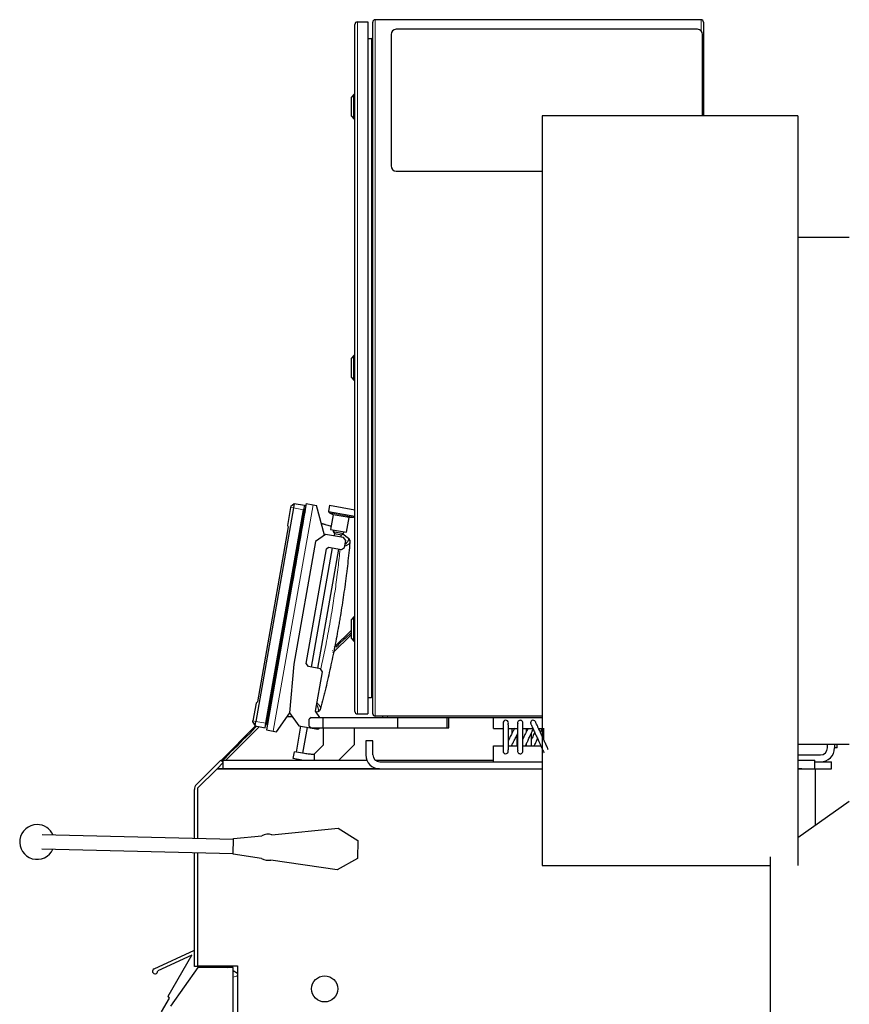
# Model space of a CAD drawing. Header units: inches. Extents: x 0 to 17820, y -10 to 12600.
# Tile 80 of 116: x 7549 to 8503, y 4213 to 5344. Entities that reach past the tile are written whole.
import ezdxf

# ---------------------------------------------------------------- set-up
doc = ezdxf.new("R2010")
doc.units = ezdxf.units.IN
doc.layers.add('1', color=7, linetype='Continuous', true_color=0xffffff)

msp = doc.modelspace()

# ---------------------------------------------------------------- linework, layer by layer
at = {"layer": '1', "color": 2, "linetype": 'Continuous', "lineweight": 25}
for p, q in [((7937.495, 5341.018), (7949.495, 5341.018)), ((7949.495, 5341.018), (7949.495, 4546.018)), ((7955.12, 4546.318), (7955.12, 5340.718)), ((8332.32, 5343.518), (7957.92, 5343.518)), ((8335.12, 5340.718), (8335.12, 5233.014)), ((7934.495, 4549.018), (7934.495, 5338.018)), ((8328.12, 5332.518), (7982.12, 5332.518)), ((7949.495, 5322.018), (7953.82, 5322.018)), ((7976.12, 5326.518), (7976.12, 5175.518)), ((8334.12, 5233.018), (8334.12, 5326.518)), ((7933.495, 5257.618), (7930.495, 5254.618)), ((7930.495, 5232.618), (7930.495, 5254.618)), ((7934.495, 5257.618), (7933.495, 5257.618)), ((7933.495, 5229.618), (7933.495, 5257.618)), ((7930.495, 5232.618), (7933.495, 5229.618)), ((7933.495, 5229.618), (7934.495, 5229.618)), ((8443.62, 5233.018), (8149.62, 5233.018)), ((8149.62, 5233.018), (8149.62, 4691.096)), ((8443.62, 5233.018), (8443.62, 4691.096)), ((7982.12, 5169.518), (8149.622, 5169.518)), ((8502.706, 5093.518), (8443.62, 5093.518)), ((7933.495, 4957.618), (7930.495, 4954.618)), ((7930.495, 4932.618), (7930.495, 4954.618)), ((7934.495, 4957.618), (7933.495, 4957.618)), ((7933.495, 4929.618), (7933.495, 4957.618)), ((7930.495, 4932.618), (7933.495, 4929.618)), ((7933.495, 4929.618), (7934.495, 4929.618)), ((7878.658, 4787.657), (7832.815, 4527.668)), ((7860.877, 4784.712), (7860.614, 4783.223)), ((7860.877, 4784.712), (7864.95, 4787.671)), ((7864.95, 4787.671), (7864.059, 4782.616)), ((7864.95, 4787.671), (7876.546, 4786.042)), ((7876.546, 4786.042), (7875.583, 4780.584)), ((7878.658, 4787.657), (7886.537, 4786.268)), ((7886.537, 4786.268), (7890.476, 4785.574)), ((7899.63, 4751.412), (7890.476, 4785.574)), ((7905.293, 4785.681), (7904.067, 4778.725)), ((7905.293, 4785.681), (7934.496, 4780.531)), ((7864.059, 4782.616), (7820.821, 4537.399)), ((7832.345, 4535.367), (7875.583, 4780.584)), ((7860.614, 4783.223), (7856.981, 4762.617)), ((7877.156, 4780.657), (7876.387, 4781.808)), ((7877.296, 4779.93), (7877.289, 4779.932)), ((7877.315, 4780.077), (7877.321, 4780.076)), ((7904.067, 4778.725), (7934.451, 4773.368)), ((7905.258, 4777.086), (7909.347, 4775.305)), ((7909.639, 4774.76), (7906.687, 4758.018)), ((7934.451, 4773.368), (7934.495, 4773.619)), ((7856.981, 4762.617), (7857.935, 4760.964)), ((7924.906, 4754.806), (7927.858, 4771.547)), ((7928.32, 4771.96), (7932.771, 4772.235)), ((7857.935, 4760.964), (7822.471, 4559.84)), ((7900.85, 4752.266), (7889.265, 4744.155)), ((7921.531, 4748.62), (7900.85, 4752.266)), ((7906.687, 4758.018), (7924.906, 4754.806)), ((7909.888, 4757.454), (7909.541, 4755.484)), ((7909.541, 4755.484), (7911.163, 4753.167)), ((7909.541, 4755.484), (7921.358, 4753.4)), ((7911.163, 4753.167), (7910.698, 4750.53)), ((7911.163, 4753.167), (7919.041, 4751.778)), ((7918.576, 4749.141), (7919.041, 4751.778)), ((7919.041, 4751.778), (7921.358, 4753.4)), ((7920.831, 4753.031), (7927.045, 4747.816)), ((7921.358, 4753.4), (7921.706, 4755.37)), ((7889.265, 4744.155), (7864.434, 4603.327)), ((7923.964, 4745.144), (7921.531, 4748.62)), ((7922.575, 4737.266), (7923.964, 4745.144)), ((7878.742, 4603.851), (7902.011, 4735.815)), ((7908.267, 4736.742), (7884.13, 4599.854)), ((7892.008, 4598.465), (7916.145, 4735.353)), ((7902.011, 4735.815), (7904.328, 4737.437)), ((7904.328, 4737.437), (7919.1, 4734.832)), ((7919.1, 4734.832), (7922.575, 4737.266)), ((8149.62, 4691.096), (8149.62, 4372.018)), ((8443.62, 4691.096), (8443.62, 4372.018)), ((7933.495, 4657.618), (7930.495, 4654.618)), ((7930.495, 4632.618), (7930.495, 4654.618)), ((7934.495, 4657.618), (7933.495, 4657.618)), ((7933.495, 4629.618), (7933.495, 4657.618)), ((7909.364, 4616.291), (7930.495, 4637.422)), ((7930.494, 4642.473), (7910.683, 4622.662)), ((7923.218, 4632.787), (7930.495, 4639.791)), ((7915.652, 4625.506), (7915.659, 4625.86)), ((7915.659, 4625.86), (7922.864, 4632.794)), ((7922.864, 4632.794), (7923.218, 4632.787)), ((7930.495, 4632.618), (7933.495, 4629.618)), ((7933.495, 4629.618), (7934.495, 4629.618)), ((7908.533, 4618.838), (7908.887, 4618.838)), ((7913.108, 4623.058), (7915.652, 4625.506)), ((7864.434, 4603.327), (7859.544, 4547.437)), ((7881.175, 4600.375), (7878.742, 4603.851)), ((7894.963, 4597.944), (7881.175, 4600.375)), ((7889.408, 4549.168), (7897.396, 4594.469)), ((7897.396, 4594.469), (7894.963, 4597.944)), ((7821.009, 4558.613), (7817.376, 4538.006)), ((7822.471, 4559.84), (7821.009, 4558.613)), ((7949.495, 4565.018), (7953.82, 4565.018)), ((7844.633, 4525.584), (7859.739, 4547.158)), ((7859.544, 4547.437), (7870.178, 4532.25)), ((7894.415, 4542.018), (7889.408, 4549.168)), ((7891.91, 4548.557), (7890.257, 4547.956)), ((7817.113, 4536.518), (7817.376, 4538.006)), ((7817.113, 4536.518), (7819.929, 4532.344)), ((7819.929, 4532.344), (7820.821, 4537.399)), ((7831.383, 4529.909), (7832.345, 4535.367)), ((7834.172, 4535.402), (7834.145, 4535.251)), ((7834.179, 4535.401), (7834.172, 4535.402)), ((7884.12, 4542.018), (7882.12, 4540.018)), ((7882.12, 4532.018), (7882.12, 4540.018)), ((7884.12, 4542.018), (7898.12, 4542.018)), ((7898.12, 4542.018), (7983.877, 4542.018)), ((7898.12, 4530.018), (7898.12, 4542.018)), ((7937.495, 4546.018), (7949.495, 4546.018)), ((8149.619, 4543.518), (7957.92, 4543.518)), ((7966.12, 4543.518), (7966.12, 4542.018)), ((7983.877, 4542.018), (8040.62, 4542.018)), ((7983.877, 4530.018), (7983.877, 4542.018)), ((8040.62, 4542.018), (8042.62, 4542.018)), ((8040.62, 4530.018), (8040.62, 4542.018)), ((8042.62, 4530.018), (8042.62, 4542.018)), ((8042.623, 4542.018), (8093.923, 4542.018)), ((8093.92, 4542.018), (8149.62, 4542.018)), ((8093.92, 4529.518), (8093.92, 4542.018)), ((7820.288, 4532.268), (7780.779, 4492.759)), ((7786.091, 4493.018), (7824.455, 4531.382)), ((7808.478, 4518.428), (7815.195, 4525.146)), ((7815.195, 4525.499), (7821.669, 4531.974)), ((7815.195, 4525.146), (7815.195, 4525.499)), ((7819.929, 4532.344), (7831.383, 4529.909)), ((7833.798, 4534.761), (7832.682, 4533.942)), ((7833.798, 4534.761), (7832.682, 4533.942)), ((7832.815, 4527.668), (7840.694, 4526.279)), ((7834.145, 4535.251), (7834.145, 4535.25)), ((7834.148, 4535.25), (7834.145, 4535.251)), ((7834.152, 4535.25), (7834.145, 4535.25)), ((7840.694, 4526.279), (7844.633, 4525.584)), ((7872.148, 4531.902), (7866.931, 4502.314)), ((7870.178, 4532.25), (7891.844, 4528.429)), ((7874.809, 4500.925), (7880.026, 4530.513)), ((7882.12, 4532.018), (7884.12, 4530.018)), ((7884.12, 4530.018), (7898.12, 4530.018)), ((7891.844, 4528.429), (7894.112, 4530.018)), ((7898.12, 4530.018), (7983.877, 4530.018)), ((7898.12, 4530.018), (7898.12, 4510.349)), ((7934.12, 4511.018), (7934.12, 4530.018)), ((7983.877, 4530.018), (8040.62, 4530.018)), ((8040.62, 4530.018), (8042.62, 4530.018)), ((8093.92, 4529.518), (8104.924, 4529.518)), ((8110.902, 4529.518), (8121.525, 4529.518)), ((8127.505, 4529.518), (8138.992, 4529.518)), ((8145.576, 4529.518), (8149.62, 4529.518)), ((7801.053, 4511.357), (7808.124, 4518.428)), ((7808.124, 4518.428), (7808.478, 4518.428)), ((7947.12, 4515.018), (7947.12, 4499.018)), ((7955.12, 4515.018), (7947.12, 4515.018)), ((7955.12, 4499.018), (7955.12, 4515.018)), ((7786.911, 4497.215), (7793.982, 4504.286)), ((7793.982, 4504.286), (7794.335, 4504.286)), ((7794.335, 4504.286), (7801.053, 4511.004)), ((7801.053, 4511.004), (7801.053, 4511.357)), ((7863.608, 4494.776), (7864.997, 4502.655)), ((7876.815, 4500.571), (7864.997, 4502.655)), ((7897.886, 4509.783), (7887.877, 4499.774)), ((7916.121, 4493.018), (7934.12, 4511.018)), ((8093.92, 4509.518), (8104.939, 4509.518)), ((8093.92, 4491.018), (8093.92, 4509.518)), ((8110.918, 4509.518), (8121.539, 4509.518)), ((8127.518, 4509.518), (8148.162, 4509.518)), ((8443.62, 4511.518), (8502.706, 4511.518)), ((8477.62, 4507.018), (8477.62, 4511.518)), ((8485.62, 4510.403), (8485.62, 4511.518)), ((8485.62, 4510.403), (8485.62, 4507.018)), ((8488.62, 4507.018), (8485.62, 4507.018)), ((8488.62, 4507.018), (8488.62, 4511.518)), ((7752.464, 4465.048), (7780.477, 4493.061)), ((7783.306, 4490.233), (7776.091, 4483.018)), ((7780.477, 4493.061), (7783.306, 4490.233)), ((7781.794, 4491.745), (7786.911, 4496.862)), ((7783.306, 4490.233), (7783.32, 4490.248)), ((7783.32, 4483.018), (7783.32, 4493.018)), ((7783.32, 4493.018), (7948.289, 4493.018)), ((7786.911, 4496.862), (7786.911, 4497.215)), ((7873.579, 4493.018), (7863.608, 4494.776)), ((7867.709, 4493.772), (7871.156, 4493.164)), ((7887.619, 4499.602), (7887.619, 4493.018)), ((7957.838, 4493.018), (8093.925, 4493.018)), ((7963.12, 4491.018), (8149.619, 4491.018)), ((8443.619, 4493.018), (8463.12, 4493.018)), ((8443.62, 4499.018), (8469.62, 4499.018)), ((8463.12, 4483.018), (8463.12, 4493.018)), ((8463.12, 4491.018), (8482.12, 4491.018)), ((8482.12, 4483.018), (8482.12, 4491.018)), ((7775.731, 4482.728), (7753.781, 4460.779)), ((8149.611, 4482.728), (7775.731, 4482.728)), ((7776.091, 4483.018), (7775.801, 4482.728)), ((7963.014, 4483.018), (7776.091, 4483.018)), ((7783.32, 4483.018), (7963.021, 4483.018)), ((7963.12, 4483.018), (8149.619, 4483.018)), ((8463.781, 4482.728), (8443.613, 4482.728)), ((8448.247, 4483.018), (8443.616, 4483.018)), ((8443.619, 4483.018), (8463.12, 4483.018)), ((8448.247, 4482.726), (8448.247, 4483.018)), ((8448.247, 4483.018), (8482.12, 4483.018)), ((8451.247, 4483.018), (8451.247, 4482.723)), ((8463.781, 4418.455), (8463.781, 4482.728)), ((7750.12, 4402.911), (7750.12, 4459.391)), ((7753.781, 4460.779), (7753.781, 4402.822)), ((8443.622, 4404.206), (8502.706, 4445.985)), ((7839.16, 4407.271), (7915.405, 4414.971)), ((7915.405, 4414.971), (7938.031, 4400.601)), ((7795.018, 4401.815), (7575.084, 4407.19)), ((7794.602, 4384.82), (7795.042, 4402.815)), ((7795.042, 4402.815), (7827.669, 4406.11)), ((7938.031, 4400.601), (7937.529, 4380.047)), ((7574.693, 4391.195), (7794.627, 4385.82)), ((7750.12, 4256.033), (7750.12, 4386.906)), ((7753.781, 4386.817), (7753.781, 4256.728)), ((7827.383, 4379.882), (7794.602, 4384.82)), ((7914.228, 4366.799), (7838.058, 4378.274)), ((7937.529, 4380.047), (7914.228, 4366.799)), ((8412.12, 4063.866), (8412.12, 4381.932)), ((8149.62, 4372.018), (8412.117, 4372.018)), ((7703.705, 4253.252), (7750.12, 4274.859)), ((7747.192, 4269.084), (7707.957, 4250.82)), ((7720.037, 4221.99), (7747.192, 4269.084)), ((7753.996, 4254.975), (7722.706, 4210.286)), ((7754.12, 4256.033), (7750.12, 4256.033)), ((7753.781, 4256.728), (7799.781, 4256.728)), ((7794.62, 4254.975), (7753.996, 4254.975)), ((7754.12, 4256.731), (7754.12, 4256.033)), ((7758.536, 4256.728), (7757.525, 4254.974)), ((7785.29, 4256.728), (7788.327, 4254.975)), ((7794.62, 4055.021), (7794.62, 4254.975)), ((7799.781, 4256.728), (7799.781, 4154.728)), ((7794.62, 4251.341), (7799.781, 4248.362)), ((7712.207, 4203.874), (7721.347, 4219.725)), ((7721.347, 4219.725), (7720.037, 4221.99))]:
    msp.add_line(p, q, dxfattribs=at)
at = {"layer": '1', "color": 110, "linetype": 'Continuous', "lineweight": 13}
for p, q in [((7937.495, 5341.018), (7937.495, 4546.018)), ((7957.92, 5343.518), (7957.92, 4543.518)), ((8332.32, 5330.803), (8332.32, 5343.518)), ((7953.82, 4565.018), (7953.82, 5322.018)), ((7886.537, 4786.268), (7840.694, 4526.279)), ((7860.614, 4783.223), (7864.059, 4782.616)), ((7864.059, 4782.616), (7875.583, 4780.584)), ((7877.036, 4779.976), (7876.093, 4780.142)), ((7905.258, 4777.086), (7932.771, 4772.235)), ((7909.347, 4775.305), (7928.32, 4771.96)), ((7909.639, 4774.76), (7927.858, 4771.547)), ((7817.376, 4538.006), (7820.821, 4537.399)), ((7820.821, 4537.399), (7832.345, 4535.367)), ((7833.919, 4535.447), (7832.977, 4535.615)), ((7972.12, 4543.518), (7972.12, 4542.018))]:
    msp.add_line(p, q, dxfattribs=at)
at = {"layer": '1', "color": 2, "linetype": 'Continuous', "lineweight": 25}
msp.add_circle((7899.781, 4230.228), 15, dxfattribs=at)
for centre, radius, start, end in [((7937.495, 5338.018), 3, 90, 180), ((7957.92, 5340.718), 2.8, 90, 180), ((8332.32, 5340.718), 2.8, 0, 90), ((7982.12, 5326.518), 6, 90, 180), ((8328.12, 5326.518), 6, 0, 90), ((7953.82, 5323.318), 1.3, 270, 0), ((7982.12, 5175.518), 6, 180, 270), ((7906.057, 4778.92), 2, 185.575785, 246.459284), ((7909.147, 4774.847), 0.5, 350, 66.459284), ((7932.647, 4774.231), 2, 273.540716, 334.424215), ((7928.351, 4771.46), 0.5, 93.540716, 170), ((7914.495, 4621.617), 2, 133.900697, 135), ((7953.82, 4563.718), 1.3, 0, 90), ((7937.495, 4549.018), 3, 180, 270), ((7957.92, 4546.318), 2.8, 180, 270), ((8107.92, 4535.768), 3, 341.74125, 161.71875), ((8124.52, 4535.768), 3, 17.634375, 201.1275), ((8139.42, 4535.768), 3, 13.39875, 180), ((8139.42, 4535.768), 3, 180, 193.381875), ((7897.32, 4510.349), 0.8, 315, 0), ((8107.92, 4503.268), 3, 198.28125, 18.658125), ((8124.52, 4503.268), 3, 158.8725, 342.365625), ((8469.62, 4507.018), 8, 270, 0), ((8469.62, 4507.018), 16, 270, 0), ((7867.883, 4494.757), 1, 216.335116, 260), ((7871.33, 4494.149), 1, 260, 303.664884), ((7887.311, 4500.34), 0.8, 268.582582, 292.614253), ((7887.311, 4500.34), 0.8, 292.614253, 315), ((7963.12, 4499.018), 16, 180, 270), ((7963.12, 4499.018), 8, 180, 270), ((7758.12, 4459.391), 8, 135, 180), ((7569.344, 4399.018), 20, 90, 335.986875), ((7569.344, 4399.018), 20, 23.146875, 90), ((7834.806, 4392.917), 15, 73.124454, 118.410016), ((7834.806, 4392.917), 15, 240.341502, 282.524028), ((7704.971, 4250.532), 3, 114.962938, 5.494194)]:
    msp.add_arc(centre, radius, start, end, dxfattribs=at)
at = {"layer": '1', "color": 110, "linetype": 'Continuous', "lineweight": 13}
for centre, major_axis, ratio, start_param, end_param in [((7875.382, 4780.268), (0.985, -0.174), 0.0000455, 0.76356558, 1.42700104), ((7876.36, 4780.095), (0.936, -0.165), 0.0000455, 0.1205485, 0.76354174), ((7923.785, 4743.498), (4.978, -0.468), 0.95970877, 0, 0.88797213), ((7890.324, 4553.73), (-4.838, 1.262), 0.95970878, 2.25362037, 3.14159265), ((7833.236, 4535.527), (0.936, -0.165), 1, 5.51964356, 6.16263681), ((7789.137, 4263.7), (20.763, -3.148), 0.99479478, 3.63301833, 3.72363364), ((7790.836, 4274.91), (20.763, -3.148), 0.99479478, 4.34841788, 4.55959181), ((7789.137, 4263.7), (20.763, -3.148), 0.99479478, 5.12635476, 5.39378283)]:
    msp.add_ellipse(centre, major_axis=major_axis, ratio=ratio, start_param=start_param, end_param=end_param, dxfattribs=at)
at = {"layer": '1', "color": 2, "linetype": 'Continuous', "lineweight": 25}
for centre, major_axis, ratio, start_param, end_param in [((7875.556, 4781.252), (-0.985, 0.174), 0.99999893, 3.9057542, 4.56859358), ((7876.367, 4780.129), (-0.936, 0.165), 0.99999893, 3.34524428, 3.90513412), ((7832.265, 4535.739), (0.985, -0.174), 0.00146008, 0.76356505, 1.42700089), ((7833.243, 4535.566), (0.936, -0.165), 0.00146008, 0.12054837, 0.76354121), ((7832.091, 4534.748), (0.985, -0.174), 0.99999893, 4.85618442, 5.51931091), ((7832.09, 4534.749), (0.985, -0.174), 1, 4.85618427, 5.51961972), ((7833.237, 4535.526), (0.936, -0.165), 0.99999893, 5.51964422, 6.16263727)]:
    msp.add_ellipse(centre, major_axis=major_axis, ratio=ratio, start_param=start_param, end_param=end_param, dxfattribs=at)
at = {"layer": '1', "color": 110, "linetype": 'Continuous', "lineweight": 13}
for points in [[(7832.977, 4535.615), (7847.349, 4617.124), (7861.721, 4698.633), (7876.093, 4780.142)], [(7877.036, 4779.976), (7862.664, 4698.467), (7848.292, 4616.958), (7833.919, 4535.447)]]:
    msp.add_open_spline(points, degree=3, dxfattribs=at)
at = {"layer": '1', "color": 2, "linetype": 'Continuous', "lineweight": 25}
for points, degree in [([(7877.289, 4779.932), (7862.917, 4698.423), (7848.545, 4616.914), (7834.172, 4535.402)], 3), ([(7876.387, 4781.808), (7876.194, 4782.091), (7875.869, 4782.202)], 2), ([(7877.156, 4780.657), (7877.156, 4780.657), (7877.134, 4780.531), (7877.081, 4780.231), (7877.036, 4779.976)], 3), ([(7927.045, 4747.816), (7927.304, 4747.599), (7927.805, 4747.087), (7928.418, 4746.095), (7928.807, 4744.891), (7928.853, 4743.982), (7928.809, 4743.52)], 3), ([(7832.682, 4533.942), (7832.682, 4533.942), (7832.745, 4534.304), (7832.896, 4535.16), (7832.977, 4535.615)], 3), ([(7833.919, 4535.447), (7833.874, 4535.19), (7833.82, 4534.888), (7833.798, 4534.761), (7833.798, 4534.761)], 3), ([(7834.148, 4535.25), (7834.147, 4535.25), (7834.152, 4535.25)], 2), ([(8131.523, 4529.556), (8131.521, 4528.411), (8131.52, 4527.118), (8131.521, 4525.745)], 3), ([(8121.491, 4516.853), (8121.284, 4516.448), (8121.078, 4516.046), (8120.876, 4515.649)], 3), ([(8131.53, 4511.35), (8131.532, 4510.682), (8131.534, 4510.046), (8131.537, 4509.45)], 3)]:
    msp.add_open_spline(points, degree=degree, dxfattribs=at)
for points, knots in [([(7877.315, 4780.078), (7877.315, 4780.077), (7877.315, 4780.077), (7877.315, 4780.086), (7877.316, 4780.112), (7877.316, 4780.141), (7877.315, 4780.157)], [0, 0, 0, 0, 0.11034707, 0.25917922, 0.65646894, 1, 1, 1, 1]), ([(7895.995, 4765.021), (7896.121, 4764.987), (7896.247, 4764.953), (7896.838, 4764.792), (7897.769, 4764.536), (7898.699, 4764.274), (7899.627, 4764.011), (7900.091, 4763.878), (7901.483, 4763.474), (7902.409, 4763.2), (7904.258, 4762.642), (7905.181, 4762.357), (7906.514, 4761.939), (7906.924, 4761.809), (7907.334, 4761.677)], [0, 0, 0, 0, 0.03311279, 0.03311279, 0.15563928, 0.27816578, 0.27816578, 0.40069227, 0.40069227, 0.64574527, 0.64574527, 0.89079826, 0.89079826, 1, 1, 1, 1]), ([(7928.763, 4743.03), (7928.007, 4734.996), (7927.17, 4726.971), (7925.794, 4714.944), (7925.314, 4710.937), (7924.565, 4704.93), (7924.31, 4702.928), (7923.79, 4698.925), (7923.526, 4696.924), (7922.176, 4686.923), (7921.015, 4678.934), (7919.153, 4666.969), (7918.513, 4662.983), (7917.521, 4657.009), (7917.186, 4655.019), (7916.505, 4651.039), (7916.159, 4649.05), (7914.406, 4639.11), (7912.924, 4631.175), (7909.801, 4615.339), (7908.16, 4607.438), (7904.718, 4591.67), (7902.918, 4583.803), (7900.568, 4573.991), (7900.093, 4572.03), (7899.133, 4568.111), (7897.679, 4562.235), (7896.181, 4556.371), (7895.162, 4552.468)], [0, 0, 0, 0, 0.125, 0.125, 0.1875, 0.1875, 0.21875, 0.21875, 0.25, 0.25, 0.375, 0.375, 0.4375, 0.4375, 0.46875, 0.46875, 0.5, 0.5, 0.625, 0.625, 0.75, 0.75, 0.875, 0.875, 0.90625, 0.90625, 0.9375, 1, 1, 1, 1]), ([(7928.809, 4743.52), (7928.809, 4743.518), (7928.809, 4743.511), (7928.807, 4743.5), (7928.805, 4743.47), (7928.802, 4743.441), (7928.794, 4743.36), (7928.79, 4743.309), (7928.778, 4743.186), (7928.771, 4743.114), (7928.763, 4743.03)], [0, 0, 0, 0, 0.12464119, 0.24969245, 0.24969245, 0.49979497, 0.49979497, 0.74989748, 0.74989748, 1, 1, 1, 1]), ([(7895.038, 4551.991), (7894.92, 4551.542), (7894.566, 4550.704), (7893.79, 4549.705), (7892.874, 4548.983), (7892.228, 4548.673), (7891.91, 4548.557)], [0, 0, 0, 0, 0.25000001, 0.50000001, 0.75, 1, 1, 1, 1]), ([(7895.162, 4552.468), (7895.141, 4552.386), (7895.122, 4552.315), (7895.091, 4552.196), (7895.078, 4552.147), (7895.058, 4552.068), (7895.05, 4552.039), (7895.043, 4552.011), (7895.04, 4552), (7895.038, 4551.994), (7895.038, 4551.992), (7895.038, 4551.992), (7895.038, 4551.991)], [0, 0, 0, 0, 0.25026131, 0.25026131, 0.50052262, 0.50052262, 0.75078393, 0.75078393, 0.87591458, 0.93847991, 0.96976257, 1, 1, 1, 1]), ([(7862.955, 4542.562), (7862.493, 4542.591), (7862.032, 4542.62), (7861.089, 4542.683), (7860.607, 4542.717), (7859.644, 4542.787), (7858.681, 4542.859), (7857.719, 4542.937), (7857.108, 4542.988), (7856.977, 4542.999), (7856.847, 4543.01)], [0, 0, 0, 0, 0.22643964, 0.22643964, 0.46293012, 0.46293012, 0.6994206, 0.93591108, 0.93591108, 1, 1, 1, 1]), ([(8105.071, 4536.707), (8105.044, 4536.638), (8104.999, 4536.177), (8104.957, 4534.659), (8104.934, 4532.556), (8104.921, 4529.627), (8104.92, 4526.055), (8104.921, 4521.719), (8104.92, 4516.793), (8104.926, 4511.882), (8104.943, 4507.78), (8104.968, 4504.895), (8105.009, 4502.91), (8105.048, 4502.371), (8105.071, 4502.328)], [0, 0, 0, 0, 0.08351729, 0.1590478, 0.22628351, 0.28539179, 0.3805113, 0.44972956, 0.53735982, 0.65699315, 0.72963946, 0.8108925, 0.90126662, 1, 1, 1, 1]), ([(8127.38, 4502.359), (8127.405, 4502.423), (8127.447, 4502.86), (8127.487, 4504.301), (8127.508, 4506.339), (8127.52, 4509.232), (8127.521, 4512.807), (8127.52, 4517.159), (8127.521, 4522.09), (8127.516, 4526.972), (8127.499, 4531.071), (8127.476, 4534), (8127.438, 4536.072), (8127.401, 4536.63), (8127.38, 4536.676)], [0, 0, 0, 0, 0.08342478, 0.15898044, 0.22624775, 0.28535965, 0.38048852, 0.44972497, 0.5375002, 0.65720601, 0.72979804, 0.81101588, 0.9012567, 1, 1, 1, 1]), ([(8156.642, 4505.322), (8156.542, 4505.555), (8156.239, 4506.24), (8155.451, 4507.98), (8154.245, 4510.626), (8152.669, 4514.068), (8150.683, 4518.401), (8148.433, 4523.306), (8146.255, 4528.048), (8144.486, 4531.887), (8143.278, 4534.498), (8142.481, 4536.204), (8142.317, 4536.528), (8142.339, 4536.462)], [0, 0, 0, 0, 0.08037238, 0.15317873, 0.21811737, 0.32425688, 0.40230082, 0.50096254, 0.63378797, 0.71302016, 0.80038512, 0.89583351, 1, 1, 1, 1]), ([(8110.769, 4504.207), (8110.797, 4504.099), (8110.842, 4504.202), (8110.884, 4505.158), (8110.907, 4506.803), (8110.92, 4509.378), (8110.921, 4512.792), (8110.92, 4517.139), (8110.921, 4522.057), (8110.915, 4526.777), (8110.898, 4530.552), (8110.873, 4533.076), (8110.832, 4534.674), (8110.793, 4534.929), (8110.769, 4534.828)], [0, 0, 0, 0, 0.08063188, 0.15396206, 0.22078251, 0.28066797, 0.37898541, 0.45145408, 0.5429843, 0.66574317, 0.73860483, 0.81856153, 0.90540392, 1, 1, 1, 1]), ([(8118.012, 4529.62), (8117.605, 4528.823), (8116.604, 4526.864), (8114.759, 4523.251), (8112.755, 4519.329), (8111.416, 4516.706), (8110.876, 4515.649)], [0, 0, 0, 0, 0.19157379, 0.44685865, 0.76986416, 1, 1, 1, 1]), ([(8114.923, 4529.561), (8114.921, 4528.328), (8114.92, 4526.35), (8114.921, 4524.259), (8114.921, 4523.587)], [0, 0, 0, 0, 0.68279267, 1, 1, 1, 1]), ([(8121.661, 4534.859), (8121.636, 4534.962), (8121.594, 4534.837), (8121.554, 4533.807), (8121.533, 4532.096), (8121.521, 4529.483), (8121.52, 4526.073), (8121.521, 4521.744), (8121.52, 4516.829), (8121.525, 4512.079), (8121.541, 4508.304), (8121.565, 4505.826), (8121.603, 4504.31), (8121.64, 4504.072), (8121.661, 4504.176)], [0, 0, 0, 0, 0.08035657, 0.15352988, 0.22031046, 0.28022891, 0.37859236, 0.45106159, 0.54243483, 0.66506929, 0.73790501, 0.81785544, 0.90496151, 1, 1, 1, 1]), ([(8133.3, 4529.616), (8132.917, 4528.782), (8132, 4526.781), (8130.327, 4523.132), (8128.758, 4519.711), (8127.773, 4517.561), (8127.497, 4516.958)], [0, 0, 0, 0, 0.22073127, 0.50228685, 0.858781, 1, 1, 1, 1]), ([(8130.64, 4509.416), (8131.042, 4510.294), (8131.978, 4512.336), (8133.68, 4516.048), (8135.936, 4520.968), (8137.98, 4525.428), (8139.128, 4527.936), (8139.449, 4528.638)], [0, 0, 0, 0, 0.15218934, 0.33259366, 0.56031641, 0.8675053, 1, 1, 1, 1]), ([(8136.502, 4535.074), (8136.506, 4535.044), (8136.664, 4534.661), (8137.292, 4533.254), (8138.206, 4531.238), (8139.512, 4528.375), (8141.135, 4524.829), (8143.128, 4520.482), (8145.393, 4515.544), (8147.637, 4510.658), (8149.494, 4506.627), (8150.783, 4503.838), (8151.655, 4501.971), (8151.88, 4501.511), (8151.89, 4501.509)], [0, 0, 0, 0, 0.08264294, 0.15758489, 0.22471165, 0.28402392, 0.37995021, 0.44997799, 0.5385347, 0.65893127, 0.73165825, 0.81263105, 0.90223441, 1, 1, 1, 1]), ([(8141.13, 4524.882), (8140.91, 4524.403), (8139.988, 4522.391), (8138.758, 4519.711), (8137.773, 4517.561), (8137.497, 4516.958)], [0, 0, 0, 0, 0.18482243, 0.768705, 1, 1, 1, 1]), ([(8137.518, 4509.461), (8137.52, 4510.646), (8137.521, 4513.059), (8137.52, 4517.159), (8137.521, 4520.973), (8137.519, 4523.514), (8137.518, 4524.492)], [0, 0, 0, 0, 0.27340683, 0.50845523, 0.80644031, 1, 1, 1, 1]), ([(8147.759, 4524.947), (8147.984, 4525.438), (8148.579, 4526.736), (8149.128, 4527.936), (8149.449, 4528.638)], [0, 0, 0, 0, 0.36997314, 1, 1, 1, 1]), ([(8148.97, 4529.563), (8149.086, 4529.309), (8149.791, 4527.765), (8150.607, 4525.984), (8151.319, 4524.43)], [0, 0, 0, 0, 0.16885238, 1, 1, 1, 1]), ([(8151.321, 4529.576), (8151.32, 4528.42), (8151.32, 4526.034), (8151.321, 4521.893), (8151.32, 4518.898), (8151.321, 4517.174), (8151.321, 4516.994)], [0, 0, 0, 0, 0.32975659, 0.60756317, 0.95872096, 1, 1, 1, 1]), ([(8114.432, 4509.42), (8114.865, 4510.268), (8115.891, 4512.277), (8117.761, 4515.939), (8119.733, 4519.8), (8121.049, 4522.375), (8121.564, 4523.385)], [0, 0, 0, 0, 0.20516038, 0.46012947, 0.78220042, 1, 1, 1, 1]), ([(8120.918, 4509.461), (8120.92, 4510.606), (8120.921, 4512.982), (8120.92, 4517.139), (8120.921, 4520.172), (8120.92, 4521.926), (8120.92, 4522.142)], [0, 0, 0, 0, 0.32928811, 0.60411598, 0.95123222, 1, 1, 1, 1]), ([(8140.64, 4509.416), (8141.042, 4510.294), (8141.978, 4512.336), (8143.272, 4515.159), (8144.126, 4517.021), (8144.418, 4517.658)], [0, 0, 0, 0, 0.35711755, 0.78044255, 1, 1, 1, 1]), ([(7887.292, 4499.54), (7886.414, 4499.562), (7885.537, 4499.599), (7883.787, 4499.706), (7882.912, 4499.775), (7881.166, 4499.945), (7880.294, 4500.046), (7878.553, 4500.283), (7877.683, 4500.418), (7876.815, 4500.571)], [0, 0, 0, 0, 0.25, 0.25, 0.5, 0.5, 0.75, 0.75, 1, 1, 1, 1]), ([(7766.844, 4256.758), (7766.836, 4256.706), (7766.76, 4256.202), (7766.68, 4255.678), (7766.607, 4255.193)], [0, 0, 0, 0, 0.10251427, 1, 1, 1, 1])]:
    msp.add_open_spline(points, degree=3, knots=knots, dxfattribs=at)
at = {"layer": '1', "color": 110, "linetype": 'Continuous', "lineweight": 13}
for points, knots in [([(7922.937, 4738.643), (7922.977, 4738.662), (7923.33, 4738.828), (7923.67, 4738.993), (7924.109, 4739.214), (7924.252, 4739.287), (7924.464, 4739.397), (7924.533, 4739.434), (7924.671, 4739.507), (7924.74, 4739.544), (7925.076, 4739.726), (7925.59, 4740.014), (7926.052, 4740.296), (7926.489, 4740.575), (7926.695, 4740.713), (7927.081, 4740.986), (7927.283, 4741.138), (7927.467, 4741.288), (7927.508, 4741.322), (7927.528, 4741.338), (7927.588, 4741.388), (7927.627, 4741.421), (7927.74, 4741.519), (7927.812, 4741.584), (7928.016, 4741.776), (7928.256, 4742.025), (7928.436, 4742.262), (7928.584, 4742.492), (7928.642, 4742.604), (7928.727, 4742.822), (7928.754, 4742.928), (7928.763, 4743.03)], [0, 0, 0, 0, 0.01139147, 0.10126497, 0.10126497, 0.14620172, 0.14620172, 0.1686701, 0.1686701, 0.19113847, 0.19113847, 0.28101198, 0.37088548, 0.37088548, 0.46075898, 0.46075898, 0.55063248, 0.56186667, 0.56186667, 0.57310086, 0.57310086, 0.59556924, 0.59556924, 0.64050599, 0.64050599, 0.73037949, 0.82025299, 0.82025299, 0.9101265, 0.9101265, 1, 1, 1, 1]), ([(7923.265, 4740.83), (7923.278, 4740.841), (7923.291, 4740.853), (7923.432, 4740.984), (7923.559, 4741.103), (7923.744, 4741.28), (7923.805, 4741.34), (7923.926, 4741.457), (7923.986, 4741.516), (7924.28, 4741.808), (7924.727, 4742.269), (7925.126, 4742.717), (7925.501, 4743.159), (7925.676, 4743.376), (7926.002, 4743.805), (7926.171, 4744.042), (7926.324, 4744.275), (7926.358, 4744.327), (7926.374, 4744.352), (7926.423, 4744.43), (7926.455, 4744.481), (7926.548, 4744.632), (7926.606, 4744.732), (7926.77, 4745.027), (7926.96, 4745.409), (7927.092, 4745.768), (7927.195, 4746.114), (7927.232, 4746.282), (7927.277, 4746.605), (7927.284, 4746.76), (7927.275, 4746.909)], [0, 0, 0, 0, 0.00497512, 0.00497512, 0.05472637, 0.05472637, 0.07960199, 0.07960199, 0.10447761, 0.10447761, 0.2039801, 0.30348259, 0.30348259, 0.40298507, 0.40298507, 0.50248756, 0.51492537, 0.51492537, 0.52736318, 0.52736318, 0.55223881, 0.55223881, 0.60199005, 0.60199005, 0.70149254, 0.80099502, 0.80099502, 0.90049751, 0.90049751, 1, 1, 1, 1]), ([(7927.275, 4746.909), (7927.268, 4747.036), (7927.257, 4747.15), (7927.231, 4747.351), (7927.214, 4747.439), (7927.176, 4747.589), (7927.131, 4747.715), (7927.076, 4747.791), (7927.045, 4747.816)], [0, 0, 0, 0, 0.25, 0.25, 0.5, 0.5, 0.75, 1, 1, 1, 1]), ([(7895.428, 4597.825), (7895.992, 4600.365), (7896.548, 4602.907), (7898.647, 4612.657), (7900.13, 4619.878), (7902.962, 4634.348), (7904.311, 4641.598), (7905.912, 4650.679), (7906.228, 4652.496), (7906.852, 4656.131), (7907.774, 4661.585), (7908.658, 4667.046), (7910.374, 4677.974), (7911.45, 4685.269), (7912.71, 4694.401), (7912.958, 4696.228), (7913.444, 4699.883), (7913.683, 4701.711), (7914.388, 4707.197), (7914.84, 4710.856), (7916.091, 4721.374), (7916.846, 4728.237), (7917.541, 4735.107)], [0, 0, 0, 0, 0.05612417, 0.05612417, 0.21511616, 0.21511616, 0.37410815, 0.37410815, 0.41385615, 0.41385615, 0.45360415, 0.53310015, 0.53310015, 0.69209214, 0.69209214, 0.73184013, 0.73184013, 0.77158813, 0.77158813, 0.85108413, 0.85108413, 1, 1, 1, 1]), ([(7891.188, 4558.582), (7891.219, 4558.551), (7891.494, 4558.275), (7891.757, 4558.002), (7892.093, 4557.645), (7892.203, 4557.527), (7892.364, 4557.351), (7892.417, 4557.293), (7892.522, 4557.177), (7892.573, 4557.12), (7892.827, 4556.833), (7893.211, 4556.387), (7893.55, 4555.964), (7893.865, 4555.552), (7894.011, 4555.352), (7894.28, 4554.963), (7894.418, 4554.751), (7894.54, 4554.547), (7894.567, 4554.502), (7894.58, 4554.48), (7894.619, 4554.412), (7894.695, 4554.28), (7894.763, 4554.152), (7894.888, 4553.902), (7895.029, 4553.585), (7895.117, 4553.301), (7895.177, 4553.034), (7895.194, 4552.909), (7895.199, 4552.675), (7895.188, 4552.567), (7895.162, 4552.468)], [0, 0, 0, 0, 0.01139147, 0.10126497, 0.10126497, 0.14620172, 0.14620172, 0.1686701, 0.1686701, 0.19113847, 0.19113847, 0.28101198, 0.37088548, 0.37088548, 0.46075898, 0.46075898, 0.55063248, 0.56186667, 0.56186667, 0.57310086, 0.57310086, 0.59556924, 0.64050599, 0.64050599, 0.73037949, 0.82025299, 0.82025299, 0.9101265, 0.9101265, 1, 1, 1, 1]), ([(7890.748, 4556.416), (7890.756, 4556.4), (7890.764, 4556.385), (7890.852, 4556.213), (7890.93, 4556.058), (7891.044, 4555.828), (7891.081, 4555.752), (7891.155, 4555.6), (7891.191, 4555.524), (7891.367, 4555.149), (7891.63, 4554.563), (7891.962, 4553.726), (7892.143, 4553.198), (7892.302, 4552.684), (7892.38, 4552.403), (7892.444, 4552.132), (7892.458, 4552.072), (7892.465, 4552.042), (7892.484, 4551.953), (7892.522, 4551.776), (7892.553, 4551.606), (7892.606, 4551.272), (7892.653, 4550.849), (7892.655, 4550.466), (7892.634, 4550.105), (7892.611, 4549.935), (7892.542, 4549.617), (7892.496, 4549.468), (7892.437, 4549.331)], [0, 0, 0, 0, 0.00497512, 0.00497512, 0.05472637, 0.05472637, 0.07960199, 0.07960199, 0.10447761, 0.10447761, 0.2039801, 0.30348259, 0.40298507, 0.40298507, 0.50248756, 0.51492537, 0.51492537, 0.52736318, 0.52736318, 0.55223881, 0.60199005, 0.60199005, 0.70149254, 0.80099502, 0.80099502, 0.90049751, 0.90049751, 1, 1, 1, 1]), ([(7892.437, 4549.331), (7892.386, 4549.214), (7892.338, 4549.111), (7892.244, 4548.931), (7892.198, 4548.854), (7892.111, 4548.726), (7892.026, 4548.623), (7891.948, 4548.571), (7891.91, 4548.557)], [0, 0, 0, 0, 0.25, 0.25, 0.5, 0.5, 0.75, 1, 1, 1, 1])]:
    msp.add_open_spline(points, degree=3, knots=knots, dxfattribs=at)

doc.saveas('drawing.dxf')
